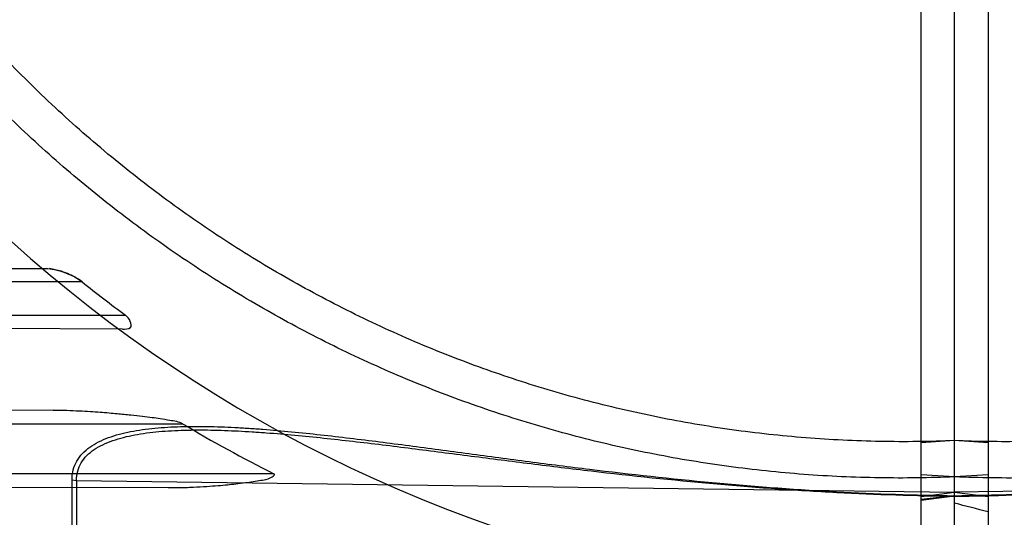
# Model space of a CAD drawing. Header units: millimetres. Extents: x 0 to 297, y 0 to 210.
# Tile 79 of 256: x 146.6646 to 146.8416, y 92.8003 to 92.8898. Entities that reach past the tile are written whole.
import ezdxf

# ---------------------------------------------------------------- set-up
doc = ezdxf.new("R2010")
doc.units = ezdxf.units.MM
doc.header["$LTSCALE"] = 16.335
doc.layers.get('0').update_dxf_attribs({"linetype": 'CONTINUOUS'})
for name, color, linetype in [('01_GLOBAL', 7, 'CONTINUOUS'), ('INTFCLR_1', 7, 'CONTINUOUS'), ('INTFCLR_144815', 7, 'CONTINUOUS'), ('INTFCLR_72935', 7, 'CONTINUOUS')]:
    doc.layers.add(name, color=color, linetype=linetype)

msp = doc.modelspace()

# ---------------------------------------------------------------- linework, layer by layer
at = {"color": 7, "linetype": 'Continuous'}
msp.add_circle((147.7028034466, 92.1254639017), 2.28, dxfattribs=at)
at = {"color": 9, "linetype": 'Continuous'}
msp.add_arc((147.7028034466, 92.1254639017), 2.2507792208, 92.9674534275, 177.0325465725, dxfattribs=at)
at = {"layer": '01_GLOBAL', "color": 7, "linetype": 'Continuous'}
msp.add_circle((147.7028034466, 92.1254639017), 2.31, dxfattribs=at)
at = {"layer": 'INTFCLR_1', "color": 6, "linetype": 'Continuous'}
for p, q in [((146.8266356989, 92.5581565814), (146.8266356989, 93.5771067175)), ((146.8326356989, 92.55163164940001), (146.8326356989, 93.1452790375)), ((146.8326356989, 92.81407828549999), (146.8266356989, 92.81368937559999)), ((146.8326356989, 92.8075643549), (146.8266356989, 92.80794284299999))]:
    msp.add_line(p, q, dxfattribs=at)
at = {"layer": 'INTFCLR_1', "color": 9, "linetype": 'Continuous'}
for p, q in [((146.9904780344, 92.8069051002), (146.8326356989, 92.8048309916)), ((146.8266356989, 92.80403454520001), (146.8326356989, 92.8048309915)), ((146.8326356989, 92.8041783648), (146.8266356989, 92.8034623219)), ((146.8326356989, 92.80407925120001), (146.8266356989, 92.80330508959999))]:
    msp.add_line(p, q, dxfattribs=at)
at = {"layer": 'INTFCLR_1', "color": 6, "linetype": 'Continuous'}
for radius in [0.3620710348, 0.3440948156]:
    msp.add_arc((146.8326356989, 93.03763164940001), radius, 270, 90.00000002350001, dxfattribs=at)
at = {"layer": 'INTFCLR_1', "color": 9, "linetype": 'Continuous'}
msp.add_arc((146.8326356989, 93.03763164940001), 0.252930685, 270.0000000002, 337.5066823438, dxfattribs=at)
at = {"layer": 'INTFCLR_1', "color": 6, "linetype": 'Continuous'}
for points, knots in [([(146.8326356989, 93.2611850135), (146.8370934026, 93.2613679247), (146.8460221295, 93.2614662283), (146.8593965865, 93.260813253), (146.8727322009, 93.2593570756), (146.8860227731, 93.25709220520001), (146.8991901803, 93.2540186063), (146.9119493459, 93.2502127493), (146.9244276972, 93.24567473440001), (146.9366204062, 93.24040866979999), (146.9486732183, 93.2343158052), (146.9603342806, 93.2275074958), (146.9715563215, 93.22001275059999), (146.9823021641, 93.2118590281), (146.9925323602, 93.2030766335), (147.0022137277, 93.1936954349), (147.0113088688, 93.18375337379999), (147.0197869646, 93.17328453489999), (147.0276126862, 93.16233547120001), (147.0347635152, 93.1509416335), (147.0412169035, 93.13913965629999), (147.0469483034, 93.1269747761), (147.0519351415, 93.11449862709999), (147.0561630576, 93.1017520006), (147.0596198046, 93.0887741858), (147.062293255, 93.0756097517), (147.0641729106, 93.0623087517), (147.065251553, 93.04892494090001), (147.0655262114, 93.03551435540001), (147.0649983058, 93.02212437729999), (147.0636720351, 93.0087991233), (147.0615523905, 92.9955783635), (147.0586468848, 92.98250788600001), (147.0549655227, 92.9696336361), (147.0505224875, 92.9570052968), (147.0453357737, 92.94467244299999), (147.0394268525, 92.9326809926), (147.0328159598, 92.9210679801), (147.025529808, 92.9098785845), (147.017595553, 92.8991515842), (147.0090432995, 92.8889235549), (146.9998957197, 92.87922094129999), (146.990192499, 92.87008647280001), (146.9799629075, 92.86154562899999), (146.9692487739, 92.85363234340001), (146.9580859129, 92.8463733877), (146.946519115, 92.8397956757), (146.9346012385, 92.8339262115), (146.9226185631, 92.82888482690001), (146.9109496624, 92.82474710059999), (146.9001136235, 92.8215446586), (146.890303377, 92.81915042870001), (146.8815652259, 92.81740428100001), (146.8732657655, 92.81606653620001), (146.8646870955, 92.81500471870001), (146.8551490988, 92.8142133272), (146.8443424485, 92.81380665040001), (146.8367080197, 92.8139111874), (146.8326356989, 92.81407828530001)], [0, 0, 0, 0, 0.0185657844, 0.0371317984, 0.05569073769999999, 0.0743563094, 0.09320240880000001, 0.1119235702, 0.129729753, 0.1484268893, 0.1671582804, 0.1858963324, 0.2045840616, 0.2232805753, 0.241995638, 0.2606572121, 0.2793460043, 0.298034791, 0.3166822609, 0.3353170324, 0.3539796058, 0.3726237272, 0.3912431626, 0.4098577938, 0.4284754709, 0.4470981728, 0.4657246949, 0.4843423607, 0.5029403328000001, 0.5215094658, 0.5400731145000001, 0.5586325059, 0.5771954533, 0.5957587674, 0.6143211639, 0.6328711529, 0.651401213, 0.6699184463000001, 0.6884460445, 0.7069331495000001, 0.7254085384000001, 0.7438945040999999, 0.7623917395, 0.7808314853, 0.7993176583, 0.8177869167, 0.8362093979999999, 0.8546575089, 0.8730374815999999, 0.8902753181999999, 0.9061521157, 0.9200376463, 0.9322836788, 0.9432240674, 0.9550134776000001, 0.9682465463, 0.9830392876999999, 1, 1, 1, 1]), ([(147.0610994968, 92.9658655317), (147.0603950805, 92.96371653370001), (147.0589228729, 92.95943904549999), (147.0565266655, 92.9530908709), (147.0539445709, 92.9468160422), (147.051178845, 92.940620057), (147.0482318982, 92.9345083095), (147.0451062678, 92.9284860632), (147.0418046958, 92.9225586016), (147.0383300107, 92.9167310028), (147.0346852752, 92.9110084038), (147.0308736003, 92.90539568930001), (147.0268983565, 92.8998978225), (147.0227629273, 92.8945194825), (147.0184709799, 92.8892654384), (147.0140261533, 92.8841401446), (147.009432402, 92.8791481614), (147.0046936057, 92.8742937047), (146.9998140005, 92.8695811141), (146.9947976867, 92.86501434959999), (146.9896491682, 92.86059751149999), (146.9843727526, 92.8563342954), (146.9789731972, 92.852228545), (146.9734550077, 92.8482836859), (146.9678231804, 92.84450328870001), (146.9620824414, 92.84089052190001), (146.9562380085, 92.83744866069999), (146.9502947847, 92.834180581), (146.9442580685, 92.8310891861), (146.9381330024, 92.82817710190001), (146.9319249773, 92.8254468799), (146.9256393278, 92.8229008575), (146.9192814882, 92.8205412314), (146.9128569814, 92.8183700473), (146.9063713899, 92.81638918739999), (146.899830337, 92.81460036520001), (146.8932394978, 92.81300512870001), (146.886604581, 92.811604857), (146.8799313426, 92.8104007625), (146.8732255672, 92.8093938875), (146.8664930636, 92.8085851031), (146.8597396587, 92.8079751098), (146.8529712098, 92.80756443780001), (146.8461935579, 92.8073534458), (146.8394126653, 92.8073423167), (146.8348936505, 92.8074681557), (146.8326356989, 92.8075643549)], [0, 0, 0, 0, 0.0227356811, 0.0454710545, 0.0682062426, 0.09094098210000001, 0.1136756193, 0.1364096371, 0.1591436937, 0.1818769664, 0.2046103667, 0.2273428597, 0.2500755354, 0.2728072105, 0.2955391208, 0.3182699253, 0.3410011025, 0.3637310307, 0.3864614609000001, 0.4091905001, 0.4319201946, 0.4546483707, 0.4773773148, 0.5001046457, 0.5228327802, 0.5455591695, 0.5682859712, 0.5910108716, 0.6137361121, 0.6364602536, 0.6591836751, 0.681906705, 0.7046293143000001, 0.7273515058, 0.750073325, 0.77279473, 0.7955158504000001, 0.8182366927, 0.8409573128, 0.8636777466, 0.886398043, 0.9091183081, 0.9318386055, 0.9545589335, 0.9772794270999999, 1, 1, 1, 1])]:
    msp.add_open_spline(points, degree=3, knots=knots, dxfattribs=at)
at = {"layer": 'INTFCLR_1', "color": 9, "linetype": 'Continuous'}
for points, knots in [([(146.8326356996, 92.8041783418), (146.8396708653, 92.8042688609), (146.8541024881, 92.8047578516), (146.8758883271, 92.8063896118), (146.8924487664, 92.8082110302), (146.9034666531, 92.8095787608), (146.9107592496, 92.8105167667), (146.9197900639, 92.8117238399), (146.9305173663, 92.813169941), (146.9410928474, 92.814530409), (146.9498114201, 92.8155122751), (146.9558564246, 92.81605023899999), (146.959268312, 92.81629860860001), (146.9626225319, 92.8165006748), (146.9667345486, 92.81665988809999), (146.9715515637, 92.8166584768), (146.9754552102, 92.81644692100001), (146.9784684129, 92.8161034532), (146.9812903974, 92.8156403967), (146.9839738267, 92.81495726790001), (146.9864154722, 92.8139335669), (146.9880224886, 92.8129999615), (146.9893943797, 92.8118540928), (146.9904598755, 92.8104698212), (146.9911352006, 92.8088385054), (146.9912744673, 92.8076579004), (146.9912744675, 92.8070567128)], [0, 0, 0, 0, 0.1289801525, 0.2646247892, 0.4004023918, 0.4343527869, 0.4681570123, 0.5351918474, 0.6013787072, 0.6665897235, 0.7306589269, 0.7622023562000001, 0.7778384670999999, 0.7933700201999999, 0.8238027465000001, 0.8532617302, 0.8816493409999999, 0.8954141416, 0.908833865, 0.9340747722, 0.9459268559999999, 0.9572740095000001, 0.9680210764, 0.9784972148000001, 0.9889789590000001, 1, 1, 1, 1]), ([(146.8326356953, 92.80407925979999), (146.8396443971, 92.80416898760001), (146.854009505, 92.8046407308), (146.875691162, 92.8062011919), (146.8921668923, 92.8079391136), (146.9031283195, 92.8092439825), (146.9103828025, 92.810138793), (146.919366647, 92.81129042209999), (146.9300383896, 92.8126706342), (146.9405591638, 92.81396999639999), (146.9492320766, 92.8149088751), (146.9552450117, 92.8154243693), (146.9586389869, 92.8156628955), (146.9620340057, 92.8158608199), (146.9645853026, 92.8159559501), (146.966294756, 92.81598580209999)], [0, 0, 0, 0, 0.1566143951, 0.3210466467, 0.4855983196, 0.5267373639, 0.5676974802, 0.6489192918, 0.7291134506, 0.8081312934, 0.8857786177, 0.92401377, 0.9429688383, 0.9617983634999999, 1, 1, 1, 1])]:
    msp.add_open_spline(points, degree=3, knots=knots, dxfattribs=at)
at = {"layer": 'INTFCLR_144815', "color": 6, "linetype": 'Continuous'}
for radius in [0.3828680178, 0.364857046]:
    msp.add_circle((146.8326356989, 93.03763164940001), radius, dxfattribs=at)
for radius, start, end in [(0.5278075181, 313.9937911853, 154.5150993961), (0.5098075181, 312.9543589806, 154.5144414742), (0.49294334, 108.7136429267, 257.7559644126), (0.3966228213, 45.0000000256, 314.9999999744), (0.3959130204, 44.99999995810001, 315.0000000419), (0.3953393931, 44.99999997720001, 315.0000000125), (0.3833823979, 47.86578076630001, 312.1342192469), (0.3779020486, 45.72777364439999, 314.2722263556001), (0.3659046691, 45.6663486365, 314.3336513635), (0.366, 190.6326298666, 247.7397281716), (0.3574013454, 205.6072723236, 244.3927276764), (0.3393903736, 207.0737153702, 242.9262846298), (0.5098075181, 205.4855585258, 293.0456409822), (0.5278075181, 205.4849006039, 292.0062088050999)]:
    msp.add_arc((146.8326356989, 93.03763164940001), radius, start, end, dxfattribs=at)
at = {"layer": 'INTFCLR_144815', "color": 9, "linetype": 'Continuous'}
for radius, start, end in [(0.4131757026, 52.2436298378, 307.7563701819), (0.3891912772, 52.5411294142, 307.4588705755), (0.3777730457, 45.7280221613, 314.2719778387), (0.3717739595, 45.73034182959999, 314.2696581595), (0.3683327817, 128.4841463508, 246.0405071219), (0.4997304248, 203.8266800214, 313.0809380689), (0.5057308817, 203.8278898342, 312.5732768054), (0.5237295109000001, 203.8266800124, 319.1799903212)]:
    msp.add_arc((146.8326356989, 93.03763164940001), radius, start, end, dxfattribs=at)
at = {"layer": 'INTFCLR_72935', "color": 6, "linetype": 'Continuous'}
for p, q in [((146.8326356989, 92.55163164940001), (146.8326356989, 93.5776316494)), ((146.8386356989, 93.5771067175), (146.8386356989, 92.5581565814)), ((146.8386356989, 92.81368937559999), (146.8326356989, 92.81407828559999)), ((146.8386356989, 92.8079428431), (146.8326356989, 92.8075643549))]:
    msp.add_line(p, q, dxfattribs=at)
at = {"layer": 'INTFCLR_72935', "color": 9, "linetype": 'Continuous'}
for p, q in [((146.634180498, 92.84493890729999), (146.6692644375, 92.8450613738)), ((146.6758238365, 92.8426316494), (146.6392655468, 92.8426316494)), ((146.6455377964, 92.8366316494), (146.6836356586, 92.8366316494)), ((146.6830689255, 92.8341537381), (146.6451107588, 92.8342862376)), ((146.6706173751, 92.8195660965), (146.6179013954, 92.8193820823)), ((146.6238914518, 92.81713164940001), (146.6938515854, 92.81713164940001)), ((146.7102836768, 92.80813164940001), (146.6338912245, 92.80813164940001)), ((146.6326066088, 92.80582988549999), (146.6913012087, 92.80562500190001)), ((146.6739969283, 92.740356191), (146.6739969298, 92.8070567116)), ((146.6739969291, 92.8070567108), (146.6747933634, 92.8069051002)), ((146.6747933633, 92.8069051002), (146.6747933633, 92.74016072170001)), ((146.6747933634, 92.8069051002), (146.8326356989, 92.8048309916)), ((146.8326356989, 92.8048309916), (146.8386356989, 92.80403454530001))]:
    msp.add_line(p, q, dxfattribs=at)
at = {"layer": 'INTFCLR_72935', "color": 7, "linetype": 'Continuous'}
msp.add_line((146.6717296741, 92.8446536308), (146.6699650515, 92.84502139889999), dxfattribs=at)
at = {"layer": 'INTFCLR_72935', "color": 6, "linetype": 'Continuous'}
for centre, radius, start, end in [((146.8326356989, 93.03763164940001), 0.3620710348, 90, 270.0000000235), ((146.8326356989, 93.03763164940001), 0.3440948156, 90, 270.0000000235), ((146.8317926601, 93.03761305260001), 0.2496878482, 231.3431122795, 233.603558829), ((146.8226520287, 93.0327922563), 0.2511952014, 239.1527983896, 243.4271864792), ((146.4236375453, 91.2053090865), 1.6490305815, 75.4241239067, 75.6394227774)]:
    msp.add_arc(centre, radius, start, end, dxfattribs=at)
at = {"layer": 'INTFCLR_72935', "color": 9, "linetype": 'Continuous'}
msp.add_arc((146.8326356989, 93.03763164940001), 0.2529307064, 202.4933176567, 269.9999999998, dxfattribs=at)
at = {"layer": 'INTFCLR_72935', "color": 6, "linetype": 'Continuous'}
for points, knots in [([(146.8326356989, 92.81407828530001), (146.8281779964, 92.8138953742), (146.819249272, 92.81379707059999), (146.8058748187, 92.81445004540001), (146.7925392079, 92.8159062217), (146.7792486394, 92.81817109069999), (146.7660812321, 92.8212446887), (146.7533220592, 92.8250505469), (146.7408437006, 92.8295885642), (146.7286509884, 92.83485463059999), (146.7165981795, 92.84094749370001), (146.7049371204, 92.8477558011), (146.6937150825, 92.8552505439), (146.6829692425, 92.8634042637), (146.6727390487, 92.87218665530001), (146.6630576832, 92.88156785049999), (146.6539625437, 92.89150990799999), (146.6454844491, 92.90197874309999), (146.6376587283, 92.91292780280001), (146.6305078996, 92.9243216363), (146.6240545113, 92.9361236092), (146.6183231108, 92.948288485), (146.6133362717, 92.96076462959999), (146.6091083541, 92.9735112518), (146.6056516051, 92.98648906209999), (146.6029781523, 92.9996534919), (146.6010984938, 93.0129544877), (146.600019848, 93.02633829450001), (146.5997451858, 93.0397488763), (146.6002730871, 93.0531388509), (146.6015993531, 93.0664641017), (146.6037189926, 93.0796848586), (146.6066244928, 93.0927553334), (146.6103058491, 93.1056295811), (146.6147488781, 93.11825791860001), (146.6199355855, 93.13059077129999), (146.6258445, 93.1425822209), (146.6324553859, 93.1541952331), (146.6397415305, 93.1653846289), (146.6476757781, 93.17611162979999), (146.6562280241, 93.18633966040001), (146.6653755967, 93.1960422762), (146.6750788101, 93.2051767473), (146.6853083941, 93.2137175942), (146.6960225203, 93.2216308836), (146.7071853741, 93.2288898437), (146.7187521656, 93.23546756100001), (146.7306700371, 93.2413370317), (146.7426527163, 93.2463784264), (146.7543216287, 93.25051616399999), (146.7651576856, 93.2537186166), (146.7749679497, 93.25611285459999), (146.7837061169, 93.2578590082), (146.7920055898, 93.25919675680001), (146.8005842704, 93.26025857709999), (146.810122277, 93.2610499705), (146.8209289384, 93.2614566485), (146.8285633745, 93.2613521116), (146.8326356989, 93.2611850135)], [0, 0, 0, 0, 0.0185657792, 0.0371317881, 0.0556907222, 0.0743562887, 0.09320238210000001, 0.1119235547, 0.1297297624, 0.1484268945, 0.1671582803, 0.1858963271, 0.2045840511, 0.2232805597, 0.2419956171, 0.2606571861, 0.279345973, 0.2980347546, 0.3166822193, 0.3353169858, 0.3539795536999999, 0.37262367, 0.3912431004, 0.4098577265, 0.4284753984, 0.447098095, 0.4657246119, 0.4843422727, 0.5029402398, 0.5215093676, 0.5400730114, 0.5586323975, 0.5771953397, 0.5957586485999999, 0.6143210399, 0.632871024, 0.6514010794, 0.6699183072, 0.6884459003, 0.706933, 0.7254083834, 0.7438943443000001, 0.7623915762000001, 0.7808313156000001, 0.7993174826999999, 0.8177867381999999, 0.836209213, 0.8546573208, 0.8730372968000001, 0.8902751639, 0.9061519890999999, 0.920037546, 0.9322836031, 0.9432240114, 0.9550134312, 0.9682465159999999, 0.9830392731, 1, 1, 1, 1]), ([(146.8326356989, 92.8075643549), (146.8303777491, 92.8074681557), (146.8258587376, 92.8073423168), (146.8190778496, 92.8073534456), (146.8123002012, 92.8075644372), (146.8055317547, 92.8079751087), (146.7987783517, 92.80858510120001), (146.7920458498, 92.8093938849), (146.7853400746, 92.81040075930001), (146.7786668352, 92.8116048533), (146.7720319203, 92.8130051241), (146.7654410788, 92.8146003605), (146.7589000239, 92.81638918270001), (146.7524144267, 92.81837004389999), (146.7459899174, 92.8205412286), (146.739632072, 92.8229008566), (146.7333464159, 92.8254468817), (146.727138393, 92.82817710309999), (146.7210133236, 92.8310891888), (146.7149766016, 92.8341805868), (146.7090333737, 92.8374486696), (146.7031889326, 92.8408905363), (146.6974481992, 92.8445033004), (146.6918163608, 92.84828370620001), (146.6862981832, 92.8522285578), (146.6808986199, 92.8563343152), (146.6756222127, 92.86059752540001), (146.6704736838, 92.8650143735), (146.6654573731, 92.8695811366), (146.6605777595, 92.8742937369), (146.6558389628, 92.8791481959), (146.651245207, 92.88414018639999), (146.6468003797, 92.8892654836), (146.6425084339, 92.8945195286), (146.6383730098, 92.8998978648), (146.6343977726, 92.905395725), (146.6305861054, 92.9110084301), (146.6269413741, 92.9167310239), (146.6234666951, 92.9225586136), (146.6201651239, 92.92848607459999), (146.6170394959, 92.9345083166), (146.614092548, 92.94062006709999), (146.6113268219, 92.9468160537), (146.6087447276, 92.95309088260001), (146.6063485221, 92.9594390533), (146.6048763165, 92.9637165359), (146.6041719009, 92.9658655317)], [0, 0, 0, 0, 0.0227205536, 0.0454410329, 0.06816134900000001, 0.09088163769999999, 0.1136018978, 0.1363221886, 0.1590426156, 0.1817632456, 0.2044840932, 0.2272051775, 0.2499266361, 0.2726484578, 0.2953706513, 0.3180932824, 0.3408163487, 0.3635397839, 0.3862638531, 0.4089891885, 0.4317141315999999, 0.4544408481, 0.4771673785, 0.4998953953, 0.5226228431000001, 0.5453516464, 0.5680799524, 0.5908095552, 0.6135387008, 0.6362690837, 0.6589990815, 0.6817302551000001, 0.7044610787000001, 0.7271930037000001, 0.7499246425, 0.7726572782, 0.7953897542, 0.8181230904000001, 0.8408563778, 0.8635903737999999, 0.8863244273, 0.90905904, 0.9317938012, 0.9545290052, 0.9772643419, 1, 1, 1, 1]), ([(146.6830689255, 92.8341537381), (146.6835505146, 92.83415205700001), (146.685325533, 92.8341073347), (146.6842719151, 92.8361626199), (146.6836356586, 92.8366316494)], [0, 0, 0, 0, 0.3785975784, 1, 1, 1, 1]), ([(146.6706173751, 92.8195660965), (146.67143862, 92.8195689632), (146.6730019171, 92.819544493), (146.6752267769, 92.81945470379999), (146.6772166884, 92.819340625), (146.6790003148, 92.8192165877), (146.6806033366, 92.8190887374), (146.6824507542, 92.81892621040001), (146.6844544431, 92.8187284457), (146.686557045, 92.8184972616), (146.6883046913, 92.8182772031), (146.6899433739, 92.8180561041), (146.6917544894, 92.8177267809), (146.6931717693, 92.81753759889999), (146.6938515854, 92.81713164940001)], [0, 0, 0, 0, 0.1052041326, 0.2002445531, 0.2852277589, 0.3605259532, 0.4292788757, 0.4912286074, 0.598093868, 0.6872127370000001, 0.7621400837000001, 0.8238788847, 0.8985686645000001, 1, 1, 1, 1])]:
    msp.add_open_spline(points, degree=3, knots=knots, dxfattribs=at)
at = {"layer": 'INTFCLR_72935', "color": 7, "linetype": 'Continuous'}
for points, knots in [([(146.669264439, 92.8450613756), (146.6697909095, 92.8450670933), (146.6710047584, 92.84489015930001), (146.6727793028, 92.84434738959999), (146.6744505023, 92.8435730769), (146.6754250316, 92.8429536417), (146.6758238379, 92.84263165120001)], [0, 0, 0, 0, 0.2227521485, 0.514163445, 0.7831435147, 1, 1, 1, 1]), ([(146.6758238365, 92.8426316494), (146.6753944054, 92.8429689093), (146.6745340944, 92.8435204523), (146.6731502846, 92.8441759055), (146.6722224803, 92.84450974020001), (146.6717296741, 92.8446536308)], [0, 0, 0, 0, 0.3569867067, 0.6643608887, 1, 1, 1, 1]), ([(146.6913012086, 92.80562500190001), (146.6918461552, 92.8056237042), (146.6928903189, 92.8056289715), (146.6943926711, 92.805663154), (146.6961552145, 92.8057278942), (146.6980947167, 92.8058335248), (146.7001465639, 92.8059855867), (146.7018782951, 92.80614275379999), (146.7035210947, 92.8063130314), (146.7050602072, 92.8065051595), (146.7065367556, 92.8066958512), (146.7079877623, 92.8069925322), (146.7090075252, 92.8069966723), (146.7106876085, 92.8079246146), (146.7102836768, 92.80813164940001)], [0, 0, 0, 0, 0.0841623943, 0.1612545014, 0.2320747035, 0.3565504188, 0.4612001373, 0.5498524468, 0.6249883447, 0.7166047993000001, 0.7880035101, 0.8591937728, 0.9298993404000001, 1, 1, 1, 1])]:
    msp.add_open_spline(points, degree=3, knots=knots, dxfattribs=at)
at = {"layer": 'INTFCLR_72935', "color": 9, "linetype": 'Continuous'}
for points, knots in [([(146.6739969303, 92.8070567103), (146.6739969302, 92.80765400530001), (146.6741340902, 92.8088244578), (146.6747989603, 92.8104460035), (146.675848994, 92.81182404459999), (146.677200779, 92.81296504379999), (146.6787871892, 92.81389900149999), (146.6812096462, 92.8149291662), (146.6838820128, 92.815619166), (146.6866902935, 92.81608767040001), (146.6896835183, 92.81643603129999), (146.6935609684, 92.8166540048), (146.6983459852, 92.81666343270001), (146.702431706, 92.8165110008), (146.7057680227, 92.8163141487), (146.7091744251, 92.8160699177), (146.7134784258, 92.8156908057), (146.7186910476, 92.8151476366), (146.7257388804, 92.8143295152), (146.7346222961, 92.81318738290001), (146.7453475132, 92.81174195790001), (146.7561581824, 92.8102964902), (146.7707235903, 92.80844483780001), (146.7854047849, 92.8068242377), (146.798335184, 92.8057353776), (146.8057764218, 92.8052174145), (146.8165859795, 92.8045748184), (146.8255445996, 92.8042695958), (146.8326357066, 92.8041783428)], [0, 0, 0, 0, 0.0109495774, 0.0213196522, 0.0317515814, 0.042393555, 0.05355310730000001, 0.0653771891, 0.09055277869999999, 0.1038959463, 0.1175707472, 0.1457706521, 0.1750333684, 0.2052626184, 0.220706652, 0.2362998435, 0.2678673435, 0.2999076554, 0.3323720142, 0.397933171, 0.4640942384, 0.5307643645, 0.5978761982, 0.7332556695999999, 0.8014900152, 0.8357407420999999, 0.869995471, 1, 1, 1, 1]), ([(146.6747933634, 92.8069051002), (146.6747933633, 92.80747307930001), (146.6749308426, 92.8085899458), (146.6755955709, 92.81013278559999), (146.6766418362, 92.8114400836), (146.6779858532, 92.8125209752), (146.6795626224, 92.81340570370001), (146.681974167, 92.81438287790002), (146.6846297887, 92.81503496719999), (146.6874211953, 92.8154776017), (146.6903989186, 92.8158062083), (146.6942557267, 92.8160101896), (146.6990152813, 92.8160153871), (146.7030795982, 92.81586740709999), (146.7063985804, 92.8156778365), (146.7097870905, 92.8154432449), (146.7140685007, 92.81507990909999), (146.7192539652, 92.8145601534), (146.7262648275, 92.8137780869), (146.7351019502, 92.812687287), (146.7457716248, 92.811307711), (146.7565262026, 92.80992861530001), (146.7710167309, 92.8081621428), (146.7856214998, 92.80661598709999), (146.7984831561, 92.805575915), (146.8058853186, 92.8050804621), (146.8166494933, 92.8044642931), (146.8255713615, 92.8041697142), (146.8326357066, 92.8040792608)], [0, 0, 0, 0, 0.0104860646, 0.0204761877, 0.0306271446, 0.0410848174, 0.0521313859, 0.0638920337, 0.0890319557, 0.1023818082, 0.1160723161, 0.1443183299, 0.1736348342, 0.2039189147, 0.219389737, 0.2350089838, 0.2666261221, 0.2987127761, 0.3312205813, 0.3968618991, 0.4630987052, 0.529845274, 0.597038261, 0.7326043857, 0.8009458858, 0.8352534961, 0.8695669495, 1, 1, 1, 1])]:
    msp.add_open_spline(points, degree=3, knots=knots, dxfattribs=at)

doc.saveas('drawing.dxf')
